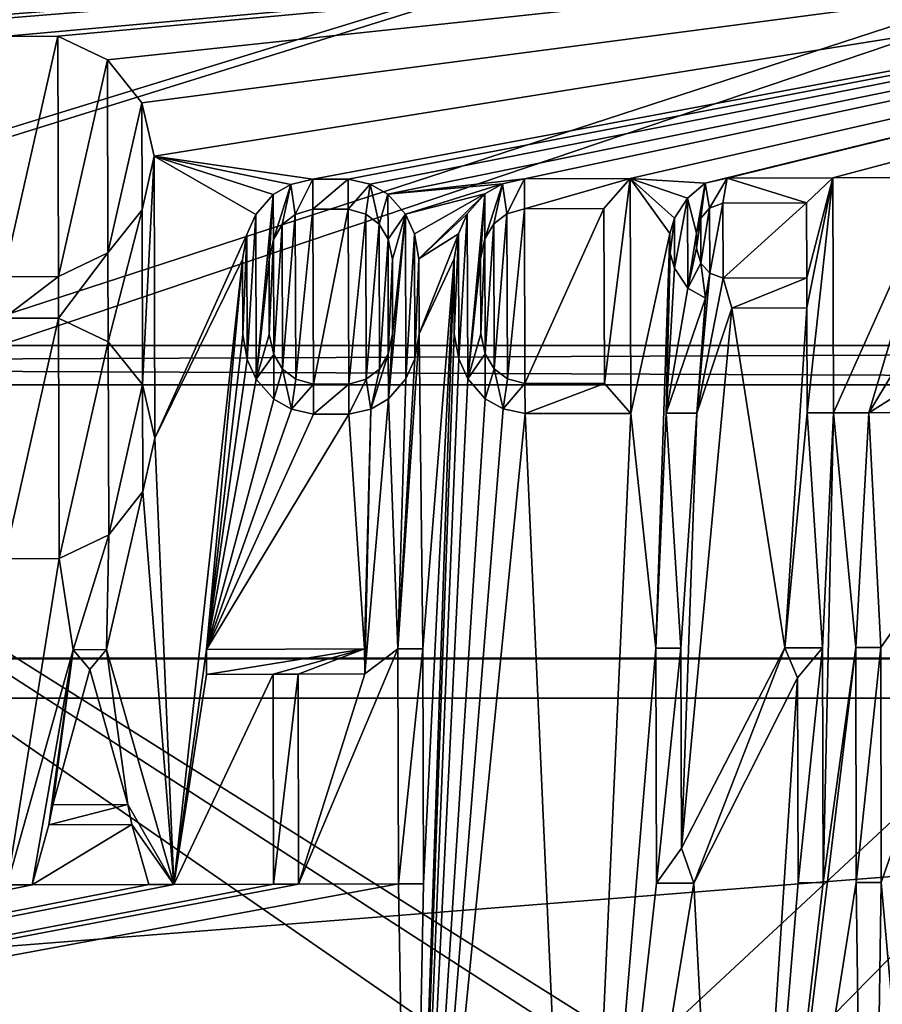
# Model space of a CAD drawing. Header units: millimetres. Extents: x -75 to 75, y -30 to 50.
# Tile 199 of 256: x 19 to 30, y 29 to 41. Entities that reach past the tile are written whole.
import ezdxf

# ---------------------------------------------------------------- set-up
doc = ezdxf.new("R2010")
doc.units = ezdxf.units.MM
doc.header["$LTSCALE"] = 81.481481
for name, color, linetype in [('113', 7, 'CONTINUOUS'), ('114', 7, 'CONTINUOUS'), ('115', 7, 'CONTINUOUS'), ('117', 7, 'CONTINUOUS'), ('119', 7, 'CONTINUOUS'), ('14', 7, 'CONTINUOUS'), ('16', 7, 'CONTINUOUS'), ('2', 7, 'CONTINUOUS'), ('6', 7, 'CONTINUOUS'), ('631', 7, 'CONTINUOUS'), ('646', 7, 'CONTINUOUS'), ('770', 7, 'CONTINUOUS'), ('771', 7, 'CONTINUOUS'), ('8', 7, 'CONTINUOUS'), ('822', 7, 'CONTINUOUS'), ('823', 7, 'CONTINUOUS')]:
    doc.layers.add(name, color=color, linetype=linetype)

msp = doc.modelspace()

# ---------------------------------------------------------------- linework, layer by layer
at = {"layer": '113', "color": 250, "linetype": 'Continuous', "true_color": 0x1c1c1c}
for points in [[(71.5, 37, -89.001), (-71.5, 37, 88.999), (71.5, 37, 89.001), (71.5, 37, -89.001)], [(-71.5, 37, -89.001), (-71.5, 37, 88.999), (71.5, 37, -89.001), (-71.5, 37, -89.001)], [(-71.5, 37, 88.999), (-71.074, 37, 92.234), (71.5, 37, 89.001), (-71.5, 37, 88.999)], [(-71.074, 37, -92.236), (-71.5, 37, -89.001), (71.074, 37, -92.236), (-71.074, 37, -92.236)], [(71.074, 37, -92.236), (-71.5, 37, -89.001), (71.5, 37, -89.001), (71.074, 37, -92.236)], [(71.5, 37, 89.001), (-71.074, 37, 92.234), (71.074, 37, 92.236), (71.5, 37, 89.001)], [(-71.074, 37, 92.234), (-69.825, 37, 95.249), (71.074, 37, 92.236), (-71.074, 37, 92.234)], [(-69.825, 37, -95.251), (-71.074, 37, -92.236), (69.825, 37, -95.251), (-69.825, 37, -95.251)], [(69.825, 37, -95.251), (-71.074, 37, -92.236), (71.074, 37, -92.236), (69.825, 37, -95.251)], [(71.074, 37, 92.236), (-69.825, 37, 95.249), (69.825, 37, 95.251), (71.074, 37, 92.236)], [(-67.839, 37, -97.839), (-69.825, 37, -95.251), (67.839, 37, -97.839), (-67.839, 37, -97.839)], [(67.839, 37, -97.839), (-69.825, 37, -95.251), (69.825, 37, -95.251), (67.839, 37, -97.839)], [(-69.825, 37, 95.249), (-67.838, 37, 97.838), (69.825, 37, 95.251), (-69.825, 37, 95.249)], [(65.251, 37, -99.825), (-67.839, 37, -97.839), (67.839, 37, -97.839), (65.251, 37, -99.825)], [(-65.251, 37, -99.825), (-67.839, 37, -97.839), (65.251, 37, -99.825), (-65.251, 37, -99.825)], [(-67.838, 37, 97.838), (-65.249, 37, 99.825), (67.839, 37, 97.839), (-67.838, 37, 97.838)], [(69.825, 37, 95.251), (-67.838, 37, 97.838), (67.839, 37, 97.839), (69.825, 37, 95.251)], [(62.236, 37, -101.074), (-65.251, 37, -99.825), (65.251, 37, -99.825), (62.236, 37, -101.074)], [(-62.236, 37, -101.074), (-65.251, 37, -99.825), (62.236, 37, -101.074), (-62.236, 37, -101.074)], [(-65.249, 37, 99.825), (-62.234, 37, 101.074), (65.251, 37, 99.825), (-65.249, 37, 99.825)], [(67.839, 37, 97.839), (-65.249, 37, 99.825), (65.251, 37, 99.825), (67.839, 37, 97.839)], [(-59.001, 37, -101.5), (-62.236, 37, -101.074), (59.001, 37, -101.5), (-59.001, 37, -101.5)], [(59.001, 37, -101.5), (-62.236, 37, -101.074), (62.236, 37, -101.074), (59.001, 37, -101.5)], [(65.251, 37, 99.825), (-62.234, 37, 101.074), (62.236, 37, 101.074), (65.251, 37, 99.825)], [(-62.234, 37, 101.074), (-58.999, 37, 101.5), (62.236, 37, 101.074), (-62.234, 37, 101.074)], [(62.236, 37, 101.074), (-58.999, 37, 101.5), (59.001, 37, 101.5), (62.236, 37, 101.074)]]:
    msp.add_3dface(points, dxfattribs=at)
at = {"layer": '114', "color": 251, "linetype": 'Continuous', "true_color": 0x464b4f}
for points in [[(-71.5, 33, 88.999), (-57, 33, 27), (71.5, 33, 89.001), (-71.5, 33, 88.999)], [(57, 33, -87), (-57, 33, -87), (-71.5, 33, -89.001), (57, 33, -87)], [(57, 33, -87), (-71.5, 33, -89.001), (71.5, 33, -89.001), (57, 33, -87)], [(-71.5, 33, -89.001), (-71.074, 33, -92.236), (71.5, 33, -89.001), (-71.5, 33, -89.001)], [(-71.074, 33, 92.234), (-71.5, 33, 88.999), (71.5, 33, 89.001), (-71.074, 33, 92.234)], [(-71.074, 33, -92.236), (-69.825, 33, -95.251), (71.074, 33, -92.236), (-71.074, 33, -92.236)], [(71.5, 33, -89.001), (-71.074, 33, -92.236), (71.074, 33, -92.236), (71.5, 33, -89.001)], [(-69.825, 33, 95.249), (-71.074, 33, 92.234), (71.074, 33, 92.236), (-69.825, 33, 95.249)], [(71.074, 33, 92.236), (-71.074, 33, 92.234), (71.5, 33, 89.001), (71.074, 33, 92.236)], [(69.825, 33, 95.251), (-69.825, 33, 95.249), (71.074, 33, 92.236), (69.825, 33, 95.251)], [(-67.838, 33, 97.838), (-69.825, 33, 95.249), (69.825, 33, 95.251), (-67.838, 33, 97.838)], [(-69.825, 33, -95.251), (-67.839, 33, -97.839), (69.825, 33, -95.251), (-69.825, 33, -95.251)], [(71.074, 33, -92.236), (-69.825, 33, -95.251), (69.825, 33, -95.251), (71.074, 33, -92.236)], [(-67.839, 33, -97.839), (-65.251, 33, -99.825), (67.839, 33, -97.839), (-67.839, 33, -97.839)], [(69.825, 33, -95.251), (-67.839, 33, -97.839), (67.839, 33, -97.839), (69.825, 33, -95.251)], [(67.839, 33, 97.839), (-67.838, 33, 97.838), (69.825, 33, 95.251), (67.839, 33, 97.839)], [(-65.249, 33, 99.825), (-67.838, 33, 97.838), (67.839, 33, 97.839), (-65.249, 33, 99.825)], [(67.839, 33, -97.839), (-65.251, 33, -99.825), (65.251, 33, -99.825), (67.839, 33, -97.839)], [(-65.251, 33, -99.825), (-62.236, 33, -101.074), (65.251, 33, -99.825), (-65.251, 33, -99.825)], [(65.251, 33, 99.825), (-65.249, 33, 99.825), (67.839, 33, 97.839), (65.251, 33, 99.825)], [(62.236, 33, 101.074), (-65.249, 33, 99.825), (65.251, 33, 99.825), (62.236, 33, 101.074)], [(-62.234, 33, 101.074), (-65.249, 33, 99.825), (62.236, 33, 101.074), (-62.234, 33, 101.074)], [(65.251, 33, -99.825), (-62.236, 33, -101.074), (62.236, 33, -101.074), (65.251, 33, -99.825)], [(-62.236, 33, -101.074), (-59.001, 33, -101.5), (62.236, 33, -101.074), (-62.236, 33, -101.074)], [(59.001, 33, 101.5), (-62.234, 33, 101.074), (62.236, 33, 101.074), (59.001, 33, 101.5)], [(-58.999, 33, 101.5), (-62.234, 33, 101.074), (59.001, 33, 101.5), (-58.999, 33, 101.5)], [(62.236, 33, -101.074), (-59.001, 33, -101.5), (59.001, 33, -101.5), (62.236, 33, -101.074)], [(-57, 33, 27), (57, 33, 27), (71.5, 33, 89.001), (-57, 33, 27)]]:
    msp.add_3dface(points, dxfattribs=at)
at = {"layer": '115', "color": 250, "linetype": 'Continuous', "true_color": 0x1c1c1c}
for points in [[(57, 33.01, 27), (-57, 33.01, 27), (-57, 33.01, -87), (57, 33.01, 27)], [(57, 33.01, -87), (57, 33.01, 27), (-57, 33.01, -87), (57, 33.01, -87)]]:
    msp.add_3dface(points, dxfattribs=at)
at = {"layer": '117', "color": 250, "linetype": 'Continuous', "true_color": 0x1c1c1c}
for points in [[(-59.001, 37, -101.5), (59.001, 37, -101.5), (-59.001, 36.5, -102), (-59.001, 37, -101.5)], [(-59.001, 36.5, -102), (59.001, 37, -101.5), (59.001, 36.5, -102), (-59.001, 36.5, -102)]]:
    msp.add_3dface(points, dxfattribs=at)
at = {"layer": '119', "color": 250, "linetype": 'Continuous', "true_color": 0x1c1c1c}
for points in [[(59.001, 37, 101.5), (-58.999, 37, 101.5), (59.001, 36.5, 102), (59.001, 37, 101.5)], [(59.001, 36.5, 102), (-58.999, 37, 101.5), (-58.999, 36.5, 102), (59.001, 36.5, 102)]]:
    msp.add_3dface(points, dxfattribs=at)
at = {"layer": '14', "color": 251, "linetype": 'Continuous', "true_color": 0x565d62}
for points in [[(-58.608, 7.032, 96.607), (-58.941, 32.5, 96.94), (58.941, 32.5, 96.94), (-58.608, 7.032, 96.607)], [(-58.554, 7.031, 96.607), (-58.608, 7.032, 96.607), (58.941, 32.5, 96.94), (-58.554, 7.031, 96.607)], [(-58.5, 7.031, 96.607), (-58.554, 7.031, 96.607), (58.941, 32.5, 96.94), (-58.5, 7.031, 96.607)], [(-2.359, 18.04, 96.751), (-58.5, 7.031, 96.607), (58.941, 32.5, 96.94), (-2.359, 18.04, 96.751)], [(2.359, 18.04, 96.751), (-2.359, 18.04, 96.751), (58.941, 32.5, 96.94), (2.359, 18.04, 96.751)], [(2.503, 7.031, 96.607), (2.359, 18.04, 96.751), (58.941, 32.5, 96.94), (2.503, 7.031, 96.607)], [(58.5, 7.031, 96.607), (2.503, 7.031, 96.607), (58.941, 32.5, 96.94), (58.5, 7.031, 96.607)]]:
    msp.add_3dface(points, dxfattribs=at)
at = {"layer": '16', "color": 251, "linetype": 'Continuous', "true_color": 0x565d62}
for points in [[(2.487, 28.04, -96.882), (58.941, 32.5, -96.94), (-58.941, 32.5, -96.94), (2.487, 28.04, -96.882)], [(58.608, 7.032, -96.607), (58.941, 32.5, -96.94), (2.487, 28.04, -96.882), (58.608, 7.032, -96.607)]]:
    msp.add_3dface(points, dxfattribs=at)
at = {"layer": '2', "color": 251, "linetype": 'Continuous', "true_color": 0x565d62}
for points in [[(59.001, 37, 102.5), (-65.943, 37, 103.416), (65.943, 37, 103.416), (59.001, 37, 102.5)], [(59.001, 37, 102.5), (-58.999, 37, 102.5), (-65.943, 37, 103.416), (59.001, 37, 102.5)], [(-65.943, 37, -103.416), (-59.001, 37, -102.5), (65.943, 37, -103.416), (-65.943, 37, -103.416)], [(-65.943, 37, 103.416), (-62.562, 37, 104.599), (65.943, 37, 103.416), (-65.943, 37, 103.416)], [(-62.562, 37, -104.599), (-65.943, 37, -103.416), (62.562, 37, -104.599), (-62.562, 37, -104.599)], [(62.562, 37, -104.599), (-65.943, 37, -103.416), (65.943, 37, -103.416), (62.562, 37, -104.599)], [(-62.562, 37, 104.599), (-59.001, 37, 105), (62.562, 37, 104.599), (-62.562, 37, 104.599)], [(65.943, 37, 103.416), (-62.562, 37, 104.599), (62.562, 37, 104.599), (65.943, 37, 103.416)], [(-59.001, 37, -105), (-62.562, 37, -104.599), (59.001, 37, -105), (-59.001, 37, -105)], [(59.001, 37, -105), (-62.562, 37, -104.599), (62.562, 37, -104.599), (59.001, 37, -105)], [(-59.001, 37, -102.5), (59.001, 37, -102.5), (65.943, 37, -103.416), (-59.001, 37, -102.5)], [(62.562, 37, 104.599), (-59.001, 37, 105), (-16.148, 37, 105), (62.562, 37, 104.599)], [(-0.5, 37, 105), (62.562, 37, 104.599), (-16.148, 37, 105), (-0.5, 37, 105)], [(59.001, 37, 105), (62.562, 37, 104.599), (-0.5, 37, 105), (59.001, 37, 105)]]:
    msp.add_3dface(points, dxfattribs=at)
at = {"layer": '6', "color": 251, "linetype": 'Continuous', "true_color": 0x565d62}
for points in [[(-0.5, 0, 104.516), (58.517, 0, 104.516), (-0.5, 37, 105), (-0.5, 0, 104.516)], [(58.517, 0, 104.516), (59.001, 37, 105), (-0.5, 37, 105), (58.517, 0, 104.516)]]:
    msp.add_3dface(points, dxfattribs=at)
at = {"layer": '631', "color": 7, "linetype": 'Continuous', "true_color": 0xe0f2ff}
for points in [[(49.871, 49.333, 160.5), (-26.92, 25.697, 160.5), (-50.128, 49.072, 160.5), (49.871, 49.333, 160.5)], [(-25.068, 25.996, 160.5), (-26.92, 25.697, 160.5), (49.871, 49.333, 160.5), (-25.068, 25.996, 160.5)], [(24.932, 26.126, 160.5), (-25.068, 25.996, 160.5), (49.871, 49.333, 160.5), (24.932, 26.126, 160.5)], [(26.785, 25.838, 160.5), (24.932, 26.126, 160.5), (49.871, 49.333, 160.5), (26.785, 25.838, 160.5)], [(28.459, 24.99, 160.5), (26.785, 25.838, 160.5), (49.871, 49.333, 160.5), (28.459, 24.99, 160.5)], [(29.789, 23.667, 160.5), (28.459, 24.99, 160.5), (49.871, 49.333, 160.5), (29.789, 23.667, 160.5)], [(30.645, 21.998, 160.5), (29.789, 23.667, 160.5), (49.871, 49.333, 160.5), (30.645, 21.998, 160.5)]]:
    msp.add_3dface(points, dxfattribs=at)
at = {"layer": '646', "color": 7, "linetype": 'Continuous', "true_color": 0xe0f2ff}
for points in [[(44.651, 43.445, 163), (2.532, 43.336, 163), (28.776, 26.802, 163), (44.651, 43.445, 163)], [(41.706, 17.07, 163), (44.651, 43.445, 163), (28.776, 26.802, 163), (41.706, 17.07, 163)], [(28.776, 26.802, 163), (2.532, 43.336, 163), (26.919, 27.566, 163), (28.776, 26.802, 163)], [(26.919, 27.566, 163), (2.532, 43.336, 163), (24.928, 27.823, 163), (26.919, 27.566, 163)], [(24.928, 27.823, 163), (2.532, 43.336, 163), (2.571, 27.765, 163), (24.928, 27.823, 163)]]:
    msp.add_3dface(points, dxfattribs=at)
at = {"layer": '770', "linetype": 'Continuous'}
for points in [[(48.897, 47.213, 225), (-49.143, 46.957, 225), (2.697, 32.148, 225), (48.897, 47.213, 225)], [(3.531, 31.873, 225), (48.897, 47.213, 225), (2.697, 32.148, 225), (3.531, 31.873, 225)], [(48.897, 47.213, 225), (3.531, 31.873, 225), (27.948, 20.067, 225), (48.897, 47.213, 225)], [(29.608, 18.799, 225), (48.897, 47.213, 225), (27.948, 20.067, 225), (29.608, 18.799, 225)], [(30.884, 17.146, 225), (48.897, 47.213, 225), (29.608, 18.799, 225), (30.884, 17.146, 225)], [(3.531, 31.873, 225), (4.196, 31.299, 225), (23.945, 21.128, 225), (3.531, 31.873, 225)], [(27.948, 20.067, 225), (3.531, 31.873, 225), (26.016, 20.861, 225), (27.948, 20.067, 225)], [(26.016, 20.861, 225), (3.531, 31.873, 225), (23.945, 21.128, 225), (26.016, 20.861, 225)], [(4.196, 31.299, 225), (4.59, 30.515, 225), (23.945, 21.128, 225), (4.196, 31.299, 225)], [(4.59, 30.515, 225), (4.655, 29.639, 225), (23.945, 21.128, 225), (4.59, 30.515, 225)], [(4.655, 29.639, 225), (4.38, 28.806, 225), (23.945, 21.128, 225), (4.655, 29.639, 225)], [(4.38, 28.806, 225), (3.806, 28.141, 225), (23.945, 21.128, 225), (4.38, 28.806, 225)]]:
    msp.add_3dface(points, dxfattribs=at)
at = {"layer": '771', "linetype": 'Continuous'}
for points in [[(6.261, 43.219, 222), (45.025, 43.321, 222), (15.149, 40.94, 222), (6.261, 43.219, 222)], [(15.149, 40.94, 222), (45.025, 43.321, 222), (15.85, 40.942, 222), (15.149, 40.94, 222)], [(45.025, 43.321, 222), (18.749, 40.95, 222), (15.85, 40.942, 222), (45.025, 43.321, 222)], [(18.749, 40.95, 222), (45.025, 43.321, 222), (19.45, 40.952, 222), (18.749, 40.95, 222)], [(19.45, 40.952, 222), (45.025, 43.321, 222), (20.082, 40.649, 222), (19.45, 40.952, 222)], [(20.082, 40.649, 222), (45.025, 43.321, 222), (20.521, 40.102, 222), (20.082, 40.649, 222)], [(20.521, 40.102, 222), (45.025, 43.321, 222), (20.678, 39.419, 222), (20.521, 40.102, 222)], [(45.025, 43.321, 222), (22.704, 39.125, 222), (20.678, 39.419, 222), (45.025, 43.321, 222)], [(45.025, 43.321, 222), (23.154, 39.126, 222), (22.704, 39.125, 222), (45.025, 43.321, 222)], [(23.154, 39.126, 222), (45.025, 43.321, 222), (23.436, 39.063, 222), (23.154, 39.126, 222)], [(23.436, 39.063, 222), (45.025, 43.321, 222), (23.661, 38.936, 222), (23.436, 39.063, 222)], [(45.025, 43.321, 222), (25.404, 39.132, 222), (23.661, 38.936, 222), (45.025, 43.321, 222)], [(25.404, 39.132, 222), (45.025, 43.321, 222), (26.754, 39.135, 222), (25.404, 39.132, 222)], [(45.025, 43.321, 222), (27.711, 39.074, 222), (26.754, 39.135, 222), (45.025, 43.321, 222)], [(27.711, 39.074, 222), (45.025, 43.321, 222), (27.992, 39.138, 222), (27.711, 39.074, 222)], [(27.992, 39.138, 222), (45.025, 43.321, 222), (29.342, 39.142, 222), (27.992, 39.138, 222)], [(29.342, 39.142, 222), (45.025, 43.321, 222), (30.692, 39.146, 222), (29.342, 39.142, 222)], [(20.524, 38.736, 222), (20.678, 39.419, 222), (20.53, 36.502, 222), (20.524, 38.736, 222)], [(20.53, 36.502, 222), (20.678, 39.419, 222), (20.688, 35.819, 222), (20.53, 36.502, 222)], [(22.704, 39.125, 222), (22.423, 39.06, 222), (20.678, 39.419, 222), (22.704, 39.125, 222)], [(22.423, 39.06, 222), (22.199, 38.932, 222), (20.678, 39.419, 222), (22.423, 39.06, 222)], [(20.678, 39.419, 222), (21.974, 38.676, 222), (20.688, 35.819, 222), (20.678, 39.419, 222)], [(22.199, 38.932, 222), (21.974, 38.676, 222), (20.678, 39.419, 222), (22.199, 38.932, 222)], [(25.404, 39.132, 222), (25.123, 39.067, 222), (23.661, 38.936, 222), (25.404, 39.132, 222)], [(27.711, 39.074, 222), (27.486, 38.882, 222), (26.754, 39.135, 222), (27.711, 39.074, 222)], [(27.486, 38.882, 222), (27.318, 38.626, 222), (26.754, 39.135, 222), (27.486, 38.882, 222)], [(26.754, 39.135, 222), (27.262, 38.434, 222), (26.762, 36.135, 222), (26.754, 39.135, 222)], [(27.318, 38.626, 222), (27.262, 38.434, 222), (26.754, 39.135, 222), (27.318, 38.626, 222)], [(29.35, 36.142, 222), (29.342, 39.142, 222), (30.692, 39.146, 222), (29.35, 36.142, 222)], [(29.8, 36.143, 222), (29.35, 36.142, 222), (30.692, 39.146, 222), (29.8, 36.143, 222)], [(23.661, 38.936, 222), (25.123, 39.067, 222), (23.887, 38.681, 222), (23.661, 38.936, 222)], [(25.123, 39.067, 222), (24.899, 38.939, 222), (23.887, 38.681, 222), (25.123, 39.067, 222)], [(24, 38.426, 222), (23.887, 38.681, 222), (24.899, 38.939, 222), (24, 38.426, 222)], [(24, 38.426, 222), (24.899, 38.939, 222), (24.057, 38.107, 222), (24, 38.426, 222)], [(24.899, 38.939, 222), (24.674, 38.683, 222), (24.057, 38.107, 222), (24.899, 38.939, 222)], [(20.089, 38.186, 222), (20.524, 38.736, 222), (20.092, 37.049, 222), (20.089, 38.186, 222)], [(20.092, 37.049, 222), (20.524, 38.736, 222), (20.53, 36.502, 222), (20.092, 37.049, 222)], [(22.48, 38.677, 222), (22.705, 38.742, 222), (22.486, 36.571, 222), (22.48, 38.677, 222)], [(22.486, 36.571, 222), (22.705, 38.742, 222), (22.711, 36.508, 222), (22.486, 36.571, 222)], [(22.705, 38.742, 222), (23.155, 38.743, 222), (22.711, 36.508, 222), (22.705, 38.742, 222)], [(22.711, 36.508, 222), (23.155, 38.743, 222), (23.161, 36.509, 222), (22.711, 36.508, 222)], [(23.161, 36.509, 222), (23.155, 38.743, 222), (23.38, 38.68, 222), (23.161, 36.509, 222)], [(25.18, 38.684, 222), (25.405, 38.749, 222), (25.186, 36.578, 222), (25.18, 38.684, 222)], [(25.186, 36.578, 222), (25.405, 38.749, 222), (25.411, 36.515, 222), (25.186, 36.578, 222)], [(25.405, 38.749, 222), (26.418, 38.751, 222), (25.411, 36.515, 222), (25.405, 38.749, 222)], [(25.411, 36.515, 222), (26.418, 38.751, 222), (26.424, 36.517, 222), (25.411, 36.515, 222)], [(27.656, 38.627, 222), (27.768, 38.755, 222), (27.657, 38.053, 222), (27.656, 38.627, 222)], [(27.657, 38.053, 222), (27.768, 38.755, 222), (27.77, 37.925, 222), (27.657, 38.053, 222)], [(27.768, 38.755, 222), (27.936, 38.819, 222), (27.77, 37.925, 222), (27.768, 38.755, 222)], [(27.936, 38.819, 222), (27.939, 37.862, 222), (27.77, 37.925, 222), (27.936, 38.819, 222)], [(29.005, 38.822, 222), (27.939, 37.862, 222), (27.936, 38.819, 222), (29.005, 38.822, 222)], [(29.008, 37.865, 222), (27.939, 37.862, 222), (29.005, 38.822, 222), (29.008, 37.865, 222)], [(21.974, 38.676, 222), (21.862, 38.42, 222), (20.688, 35.819, 222), (21.974, 38.676, 222)], [(22.312, 38.549, 222), (22.48, 38.677, 222), (22.317, 36.698, 222), (22.312, 38.549, 222)], [(22.317, 36.698, 222), (22.48, 38.677, 222), (22.486, 36.571, 222), (22.317, 36.698, 222)], [(23.386, 36.573, 222), (23.161, 36.509, 222), (23.38, 38.68, 222), (23.386, 36.573, 222)], [(23.55, 38.552, 222), (23.386, 36.573, 222), (23.38, 38.68, 222), (23.55, 38.552, 222)], [(24.674, 38.683, 222), (24.562, 38.427, 222), (24.057, 38.107, 222), (24.674, 38.683, 222)], [(25.012, 38.556, 222), (25.18, 38.684, 222), (25.017, 36.705, 222), (25.012, 38.556, 222)], [(25.017, 36.705, 222), (25.18, 38.684, 222), (25.186, 36.578, 222), (25.017, 36.705, 222)], [(27.6, 38.435, 222), (27.656, 38.627, 222), (27.6, 38.244, 222), (27.6, 38.435, 222)], [(27.6, 38.244, 222), (27.656, 38.627, 222), (27.657, 38.053, 222), (27.6, 38.244, 222)], [(22.2, 38.357, 222), (22.312, 38.549, 222), (22.204, 36.889, 222), (22.2, 38.357, 222)], [(22.204, 36.889, 222), (22.312, 38.549, 222), (22.317, 36.698, 222), (22.204, 36.889, 222)], [(23.554, 36.701, 222), (23.386, 36.573, 222), (23.55, 38.552, 222), (23.554, 36.701, 222)], [(23.663, 38.361, 222), (23.554, 36.701, 222), (23.55, 38.552, 222), (23.663, 38.361, 222)], [(24.9, 38.364, 222), (25.012, 38.556, 222), (24.904, 36.896, 222), (24.9, 38.364, 222)], [(24.904, 36.896, 222), (25.012, 38.556, 222), (25.017, 36.705, 222), (24.904, 36.896, 222)], [(21.862, 38.42, 222), (21.807, 38.101, 222), (20.688, 35.819, 222), (21.862, 38.42, 222)], [(22.144, 38.102, 222), (22.2, 38.357, 222), (22.147, 37.144, 222), (22.144, 38.102, 222)], [(22.147, 37.144, 222), (22.2, 38.357, 222), (22.204, 36.889, 222), (22.147, 37.144, 222)], [(23.666, 36.893, 222), (23.554, 36.701, 222), (23.663, 38.361, 222), (23.666, 36.893, 222)], [(23.719, 38.106, 222), (23.666, 36.893, 222), (23.663, 38.361, 222), (23.719, 38.106, 222)], [(24.057, 38.107, 222), (24.562, 38.427, 222), (24.059, 37.149, 222), (24.057, 38.107, 222)], [(24.562, 38.427, 222), (24.507, 38.108, 222), (24.059, 37.149, 222), (24.562, 38.427, 222)], [(24.844, 38.109, 222), (24.9, 38.364, 222), (24.847, 37.152, 222), (24.844, 38.109, 222)], [(24.847, 37.152, 222), (24.9, 38.364, 222), (24.904, 36.896, 222), (24.847, 37.152, 222)], [(27.262, 38.434, 222), (27.082, 33.136, 222), (26.762, 36.135, 222), (27.262, 38.434, 222)], [(27.212, 36.136, 222), (27.082, 33.136, 222), (27.262, 38.434, 222), (27.212, 36.136, 222)], [(27.263, 38.179, 222), (27.212, 36.136, 222), (27.262, 38.434, 222), (27.263, 38.179, 222)], [(19.458, 37.881, 222), (20.089, 38.186, 222), (19.459, 37.352, 222), (19.458, 37.881, 222)], [(19.459, 37.352, 222), (20.089, 38.186, 222), (20.092, 37.049, 222), (19.459, 37.352, 222)], [(21.807, 38.101, 222), (20.928, 30.12, 222), (20.688, 35.819, 222), (21.807, 38.101, 222)], [(21.345, 33.121, 222), (20.928, 30.12, 222), (21.807, 38.101, 222), (21.345, 33.121, 222)], [(21.809, 37.144, 222), (21.345, 33.121, 222), (21.807, 38.101, 222), (21.809, 37.144, 222)], [(23.722, 37.149, 222), (23.666, 36.893, 222), (23.719, 38.106, 222), (23.722, 37.149, 222)], [(24.509, 37.151, 222), (23.944, 21.39, 222), (24.507, 38.108, 222), (24.509, 37.151, 222)], [(23.944, 21.39, 222), (24.115, 30.128, 222), (24.507, 38.108, 222), (23.944, 21.39, 222)], [(24.507, 38.108, 222), (24.107, 33.128, 222), (24.059, 37.149, 222), (24.507, 38.108, 222)], [(24.115, 30.128, 222), (24.107, 33.128, 222), (24.507, 38.108, 222), (24.115, 30.128, 222)], [(27.32, 37.988, 222), (27.212, 36.136, 222), (27.263, 38.179, 222), (27.32, 37.988, 222)], [(27.489, 37.733, 222), (27.212, 36.136, 222), (27.32, 37.988, 222), (27.489, 37.733, 222)], [(18.757, 37.879, 222), (19.458, 37.881, 222), (18.758, 37.35, 222), (18.757, 37.879, 222)], [(18.758, 37.35, 222), (19.458, 37.881, 222), (19.459, 37.352, 222), (18.758, 37.35, 222)], [(27.714, 37.606, 222), (27.212, 36.136, 222), (27.489, 37.733, 222), (27.714, 37.606, 222)], [(28.052, 37.479, 222), (27.408, 30.584, 222), (27.606, 36.137, 222), (28.052, 37.479, 222)], [(28.729, 33.14, 222), (27.408, 30.584, 222), (28.052, 37.479, 222), (28.729, 33.14, 222)], [(29.009, 37.482, 222), (28.729, 33.14, 222), (28.052, 37.479, 222), (29.009, 37.482, 222)], [(28.729, 33.14, 222), (29.009, 37.482, 222), (29.012, 36.141, 222), (28.729, 33.14, 222)], [(21.867, 36.825, 222), (21.345, 33.121, 222), (21.809, 37.144, 222), (21.867, 36.825, 222)], [(24.059, 37.149, 222), (23.789, 33.127, 222), (24.004, 36.83, 222), (24.059, 37.149, 222)], [(24.107, 33.128, 222), (23.789, 33.127, 222), (24.059, 37.149, 222), (24.107, 33.128, 222)], [(24.567, 36.832, 222), (23.944, 21.39, 222), (24.509, 37.151, 222), (24.567, 36.832, 222)], [(21.98, 36.57, 222), (21.345, 33.121, 222), (21.867, 36.825, 222), (21.98, 36.57, 222)], [(24.004, 36.83, 222), (23.789, 33.127, 222), (23.892, 36.575, 222), (24.004, 36.83, 222)], [(24.68, 36.577, 222), (23.944, 21.39, 222), (24.567, 36.832, 222), (24.68, 36.577, 222)], [(22.205, 36.315, 222), (21.345, 33.121, 222), (21.98, 36.57, 222), (22.205, 36.315, 222)], [(23.892, 36.575, 222), (23.789, 33.127, 222), (23.668, 36.319, 222), (23.892, 36.575, 222)], [(24.905, 36.322, 222), (23.944, 21.39, 222), (24.68, 36.577, 222), (24.905, 36.322, 222)], [(22.431, 36.188, 222), (21.345, 33.121, 222), (22.205, 36.315, 222), (22.431, 36.188, 222)], [(23.789, 33.127, 222), (23.365, 32.807, 222), (23.668, 36.319, 222), (23.789, 33.127, 222)], [(23.668, 36.319, 222), (23.365, 32.807, 222), (23.443, 36.19, 222), (23.668, 36.319, 222)], [(25.131, 36.195, 222), (23.944, 21.39, 222), (24.905, 36.322, 222), (25.131, 36.195, 222)], [(22.712, 36.125, 222), (21.345, 33.121, 222), (22.431, 36.188, 222), (22.712, 36.125, 222)], [(23.364, 33.126, 222), (21.345, 33.121, 222), (23.162, 36.126, 222), (23.364, 33.126, 222)], [(23.162, 36.126, 222), (21.345, 33.121, 222), (22.712, 36.125, 222), (23.162, 36.126, 222)], [(23.443, 36.19, 222), (23.364, 33.126, 222), (23.162, 36.126, 222), (23.443, 36.19, 222)], [(23.365, 32.807, 222), (23.364, 33.126, 222), (23.443, 36.19, 222), (23.365, 32.807, 222)], [(25.412, 36.132, 222), (23.944, 21.39, 222), (25.131, 36.195, 222), (25.412, 36.132, 222)], [(26.084, 21.114, 222), (23.944, 21.39, 222), (25.412, 36.132, 222), (26.084, 21.114, 222)], [(26.762, 36.135, 222), (26.084, 21.114, 222), (25.412, 36.132, 222), (26.762, 36.135, 222)], [(27.082, 33.136, 222), (26.084, 21.114, 222), (26.762, 36.135, 222), (27.082, 33.136, 222)], [(27.401, 33.137, 222), (27.082, 33.136, 222), (27.212, 36.136, 222), (27.401, 33.137, 222)], [(27.606, 36.137, 222), (27.401, 33.137, 222), (27.212, 36.136, 222), (27.606, 36.137, 222)], [(27.408, 30.584, 222), (27.401, 33.137, 222), (27.606, 36.137, 222), (27.408, 30.584, 222)], [(29.207, 33.142, 222), (28.729, 33.14, 222), (29.012, 36.141, 222), (29.207, 33.142, 222)], [(29.35, 36.142, 222), (29.207, 33.142, 222), (29.012, 36.141, 222), (29.35, 36.142, 222)], [(29.215, 30.142, 222), (29.207, 33.142, 222), (29.35, 36.142, 222), (29.215, 30.142, 222)], [(29.632, 33.143, 222), (29.215, 30.142, 222), (29.35, 36.142, 222), (29.632, 33.143, 222)], [(29.632, 33.143, 222), (29.35, 36.142, 222), (29.8, 36.143, 222), (29.632, 33.143, 222)], [(29.951, 33.144, 222), (29.632, 33.143, 222), (29.8, 36.143, 222), (29.951, 33.144, 222)], [(29.951, 33.144, 222), (29.8, 36.143, 222), (32.05, 36.149, 222), (29.951, 33.144, 222)], [(29.959, 30.144, 222), (29.951, 33.144, 222), (32.05, 36.149, 222), (29.959, 30.144, 222)], [(31.111, 17.278, 222), (29.959, 30.144, 222), (32.05, 36.149, 222), (31.111, 17.278, 222)], [(20.688, 35.819, 222), (20.928, 30.12, 222), (20.534, 35.136, 222), (20.688, 35.819, 222)], [(20.534, 35.136, 222), (20.07, 33.118, 222), (20.098, 34.586, 222), (20.534, 35.136, 222)], [(20.928, 30.12, 222), (20.07, 33.118, 222), (20.534, 35.136, 222), (20.928, 30.12, 222)], [(20.098, 34.586, 222), (19.645, 33.117, 222), (19.467, 34.281, 222), (20.098, 34.586, 222)], [(20.07, 33.118, 222), (19.645, 33.117, 222), (20.098, 34.586, 222), (20.07, 33.118, 222)], [(19.467, 34.281, 222), (18.803, 30.114, 222), (18.766, 34.279, 222), (19.467, 34.281, 222)], [(19.645, 33.117, 222), (18.803, 30.114, 222), (19.467, 34.281, 222), (19.645, 33.117, 222)], [(21.345, 33.121, 222), (21.346, 32.802, 222), (20.928, 30.12, 222), (21.345, 33.121, 222)], [(23.365, 32.807, 222), (23.789, 33.127, 222), (22.522, 30.124, 222), (23.365, 32.807, 222)], [(23.789, 33.127, 222), (23.797, 30.128, 222), (22.522, 30.124, 222), (23.789, 33.127, 222)], [(27.09, 30.136, 222), (26.084, 21.114, 222), (27.082, 33.136, 222), (27.09, 30.136, 222)], [(29.632, 33.143, 222), (28.078, 20.294, 222), (29.215, 30.142, 222), (29.632, 33.143, 222)], [(29.64, 30.143, 222), (28.078, 20.294, 222), (29.632, 33.143, 222), (29.64, 30.143, 222)], [(19.384, 31.137, 222), (19.858, 32.862, 222), (20.341, 31.14, 222), (19.384, 31.137, 222)], [(21.346, 32.802, 222), (22.196, 32.804, 222), (20.928, 30.12, 222), (21.346, 32.802, 222)], [(22.196, 32.804, 222), (22.203, 30.123, 222), (20.928, 30.12, 222), (22.196, 32.804, 222)], [(22.515, 32.805, 222), (23.365, 32.807, 222), (22.522, 30.124, 222), (22.515, 32.805, 222)], [(28.89, 32.758, 222), (28.078, 20.294, 222), (27.568, 30.137, 222), (28.89, 32.758, 222)], [(28.896, 30.141, 222), (28.078, 20.294, 222), (28.89, 32.758, 222), (28.896, 30.141, 222)], [(19.332, 30.882, 222), (20.395, 30.885, 222), (19.122, 30.115, 222), (19.332, 30.882, 222)], [(20.395, 30.885, 222), (20.609, 30.119, 222), (19.122, 30.115, 222), (20.395, 30.885, 222)], [(23.797, 30.128, 222), (-24.056, 21.265, 222), (22.522, 30.124, 222), (23.797, 30.128, 222)], [(23.944, 21.39, 222), (-24.056, 21.265, 222), (23.797, 30.128, 222), (23.944, 21.39, 222)], [(22.522, 30.124, 222), (-24.056, 21.265, 222), (22.203, 30.123, 222), (22.522, 30.124, 222)], [(22.203, 30.123, 222), (-24.056, 21.265, 222), (20.928, 30.12, 222), (22.203, 30.123, 222)], [(20.928, 30.12, 222), (-24.056, 21.265, 222), (20.609, 30.119, 222), (20.928, 30.12, 222)], [(20.609, 30.119, 222), (-24.056, 21.265, 222), (19.122, 30.115, 222), (20.609, 30.119, 222)], [(19.122, 30.115, 222), (-24.056, 21.265, 222), (18.803, 30.114, 222), (19.122, 30.115, 222)], [(23.944, 21.39, 222), (23.797, 30.128, 222), (24.115, 30.128, 222), (23.944, 21.39, 222)], [(28.078, 20.294, 222), (26.084, 21.114, 222), (27.568, 30.137, 222), (28.078, 20.294, 222)], [(27.568, 30.137, 222), (26.084, 21.114, 222), (27.09, 30.136, 222), (27.568, 30.137, 222)], [(29.793, 18.986, 222), (28.078, 20.294, 222), (29.64, 30.143, 222), (29.793, 18.986, 222)], [(28.078, 20.294, 222), (28.896, 30.141, 222), (29.215, 30.142, 222), (28.078, 20.294, 222)], [(29.793, 18.986, 222), (29.64, 30.143, 222), (29.959, 30.144, 222), (29.793, 18.986, 222)], [(31.111, 17.278, 222), (29.793, 18.986, 222), (29.959, 30.144, 222), (31.111, 17.278, 222)]]:
    msp.add_3dface(points, dxfattribs=at)
at = {"layer": '8', "color": 251, "linetype": 'Continuous', "true_color": 0x565d62}
for points in [[(-58.517, 0, -104.516), (-59.001, 37, -105), (59.001, 37, -105), (-58.517, 0, -104.516)], [(58.517, 0, -104.516), (-58.517, 0, -104.516), (59.001, 37, -105), (58.517, 0, -104.516)]]:
    msp.add_3dface(points, dxfattribs=at)
at = {"layer": '822', "linetype": 'Continuous'}
for points in [[(22.423, 39.06, 221.7), (22.704, 39.125, 221.7), (22.48, 38.677, 221.7), (22.423, 39.06, 221.7)], [(22.48, 38.677, 221.7), (22.704, 39.125, 221.7), (22.705, 38.742, 221.7), (22.48, 38.677, 221.7)], [(22.704, 39.125, 221.7), (23.154, 39.126, 221.7), (22.705, 38.742, 221.7), (22.704, 39.125, 221.7)], [(23.154, 39.126, 221.7), (23.155, 38.743, 221.7), (22.705, 38.742, 221.7), (23.154, 39.126, 221.7)], [(23.154, 39.126, 221.7), (23.436, 39.063, 221.7), (23.155, 38.743, 221.7), (23.154, 39.126, 221.7)], [(25.123, 39.067, 221.7), (25.404, 39.132, 221.7), (25.18, 38.684, 221.7), (25.123, 39.067, 221.7)], [(25.18, 38.684, 221.7), (25.404, 39.132, 221.7), (25.405, 38.749, 221.7), (25.18, 38.684, 221.7)], [(25.404, 39.132, 221.7), (26.754, 39.135, 221.7), (25.405, 38.749, 221.7), (25.404, 39.132, 221.7)], [(26.754, 39.135, 221.7), (26.418, 38.751, 221.7), (25.405, 38.749, 221.7), (26.754, 39.135, 221.7)], [(26.418, 38.751, 221.7), (26.754, 39.135, 221.7), (26.424, 36.517, 221.7), (26.418, 38.751, 221.7)], [(26.754, 39.135, 221.7), (26.762, 36.135, 221.7), (26.424, 36.517, 221.7), (26.754, 39.135, 221.7)], [(27.711, 39.074, 221.7), (27.992, 39.138, 221.7), (27.768, 38.755, 221.7), (27.711, 39.074, 221.7)], [(27.768, 38.755, 221.7), (27.992, 39.138, 221.7), (27.936, 38.819, 221.7), (27.768, 38.755, 221.7)], [(27.936, 38.819, 221.7), (27.992, 39.138, 221.7), (29.005, 38.822, 221.7), (27.936, 38.819, 221.7)], [(27.992, 39.138, 221.7), (29.342, 39.142, 221.7), (29.005, 38.822, 221.7), (27.992, 39.138, 221.7)], [(29.005, 38.822, 221.7), (29.342, 39.142, 221.7), (29.008, 37.865, 221.7), (29.005, 38.822, 221.7)], [(29.342, 39.142, 221.7), (29.009, 37.482, 221.7), (29.008, 37.865, 221.7), (29.342, 39.142, 221.7)], [(29.012, 36.141, 221.7), (29.009, 37.482, 221.7), (29.342, 39.142, 221.7), (29.012, 36.141, 221.7)], [(29.35, 36.142, 221.7), (29.012, 36.141, 221.7), (29.342, 39.142, 221.7), (29.35, 36.142, 221.7)], [(30.692, 39.146, 221.7), (30.416, 37.166, 221.7), (29.8, 36.143, 221.7), (30.692, 39.146, 221.7)], [(22.199, 38.932, 221.7), (22.423, 39.06, 221.7), (22.2, 38.357, 221.7), (22.199, 38.932, 221.7)], [(22.2, 38.357, 221.7), (22.423, 39.06, 221.7), (22.312, 38.549, 221.7), (22.2, 38.357, 221.7)], [(22.312, 38.549, 221.7), (22.423, 39.06, 221.7), (22.48, 38.677, 221.7), (22.312, 38.549, 221.7)], [(23.155, 38.743, 221.7), (23.436, 39.063, 221.7), (23.38, 38.68, 221.7), (23.155, 38.743, 221.7)], [(23.38, 38.68, 221.7), (23.436, 39.063, 221.7), (23.55, 38.552, 221.7), (23.38, 38.68, 221.7)], [(23.436, 39.063, 221.7), (23.661, 38.936, 221.7), (23.55, 38.552, 221.7), (23.436, 39.063, 221.7)], [(24.899, 38.939, 221.7), (25.123, 39.067, 221.7), (24.9, 38.364, 221.7), (24.899, 38.939, 221.7)], [(24.9, 38.364, 221.7), (25.123, 39.067, 221.7), (25.012, 38.556, 221.7), (24.9, 38.364, 221.7)], [(25.012, 38.556, 221.7), (25.123, 39.067, 221.7), (25.18, 38.684, 221.7), (25.012, 38.556, 221.7)], [(27.486, 38.882, 221.7), (27.711, 39.074, 221.7), (27.6, 38.435, 221.7), (27.486, 38.882, 221.7)], [(27.6, 38.435, 221.7), (27.711, 39.074, 221.7), (27.656, 38.627, 221.7), (27.6, 38.435, 221.7)], [(27.656, 38.627, 221.7), (27.711, 39.074, 221.7), (27.768, 38.755, 221.7), (27.656, 38.627, 221.7)], [(21.974, 38.676, 221.7), (22.199, 38.932, 221.7), (21.98, 36.57, 221.7), (21.974, 38.676, 221.7)], [(21.98, 36.57, 221.7), (22.199, 38.932, 221.7), (22.144, 38.102, 221.7), (21.98, 36.57, 221.7)], [(22.144, 38.102, 221.7), (22.199, 38.932, 221.7), (22.2, 38.357, 221.7), (22.144, 38.102, 221.7)], [(23.55, 38.552, 221.7), (23.661, 38.936, 221.7), (23.663, 38.361, 221.7), (23.55, 38.552, 221.7)], [(23.661, 38.936, 221.7), (23.887, 38.681, 221.7), (23.663, 38.361, 221.7), (23.661, 38.936, 221.7)], [(24.674, 38.683, 221.7), (24.899, 38.939, 221.7), (24.68, 36.577, 221.7), (24.674, 38.683, 221.7)], [(24.68, 36.577, 221.7), (24.899, 38.939, 221.7), (24.844, 38.109, 221.7), (24.68, 36.577, 221.7)], [(24.844, 38.109, 221.7), (24.899, 38.939, 221.7), (24.9, 38.364, 221.7), (24.844, 38.109, 221.7)], [(27.318, 38.626, 221.7), (27.486, 38.882, 221.7), (27.32, 37.988, 221.7), (27.318, 38.626, 221.7)], [(27.32, 37.988, 221.7), (27.486, 38.882, 221.7), (27.489, 37.733, 221.7), (27.32, 37.988, 221.7)], [(27.489, 37.733, 221.7), (27.486, 38.882, 221.7), (27.6, 38.435, 221.7), (27.489, 37.733, 221.7)], [(21.862, 38.42, 221.7), (21.974, 38.676, 221.7), (21.867, 36.825, 221.7), (21.862, 38.42, 221.7)], [(21.867, 36.825, 221.7), (21.974, 38.676, 221.7), (21.98, 36.57, 221.7), (21.867, 36.825, 221.7)], [(23.663, 38.361, 221.7), (23.887, 38.681, 221.7), (23.719, 38.106, 221.7), (23.663, 38.361, 221.7)], [(23.887, 38.681, 221.7), (23.668, 36.319, 221.7), (23.722, 37.149, 221.7), (23.887, 38.681, 221.7)], [(23.892, 36.575, 221.7), (23.668, 36.319, 221.7), (23.887, 38.681, 221.7), (23.892, 36.575, 221.7)], [(23.719, 38.106, 221.7), (23.887, 38.681, 221.7), (23.722, 37.149, 221.7), (23.719, 38.106, 221.7)], [(24, 38.426, 221.7), (23.892, 36.575, 221.7), (23.887, 38.681, 221.7), (24, 38.426, 221.7)], [(24.562, 38.427, 221.7), (24.674, 38.683, 221.7), (24.567, 36.832, 221.7), (24.562, 38.427, 221.7)], [(24.567, 36.832, 221.7), (24.674, 38.683, 221.7), (24.68, 36.577, 221.7), (24.567, 36.832, 221.7)], [(27.262, 38.434, 221.7), (27.318, 38.626, 221.7), (27.263, 38.179, 221.7), (27.262, 38.434, 221.7)], [(27.263, 38.179, 221.7), (27.318, 38.626, 221.7), (27.32, 37.988, 221.7), (27.263, 38.179, 221.7)], [(21.807, 38.101, 221.7), (21.862, 38.42, 221.7), (21.809, 37.144, 221.7), (21.807, 38.101, 221.7)], [(21.809, 37.144, 221.7), (21.862, 38.42, 221.7), (21.867, 36.825, 221.7), (21.809, 37.144, 221.7)], [(24.004, 36.83, 221.7), (23.892, 36.575, 221.7), (24, 38.426, 221.7), (24.004, 36.83, 221.7)], [(24.057, 38.107, 221.7), (24.004, 36.83, 221.7), (24, 38.426, 221.7), (24.057, 38.107, 221.7)], [(24.507, 38.108, 221.7), (24.562, 38.427, 221.7), (24.509, 37.151, 221.7), (24.507, 38.108, 221.7)], [(24.509, 37.151, 221.7), (24.562, 38.427, 221.7), (24.567, 36.832, 221.7), (24.509, 37.151, 221.7)], [(27.6, 38.244, 221.7), (27.489, 37.733, 221.7), (27.6, 38.435, 221.7), (27.6, 38.244, 221.7)], [(27.657, 38.053, 221.7), (27.489, 37.733, 221.7), (27.6, 38.244, 221.7), (27.657, 38.053, 221.7)], [(22.147, 37.144, 221.7), (21.98, 36.57, 221.7), (22.144, 38.102, 221.7), (22.147, 37.144, 221.7)], [(24.059, 37.149, 221.7), (24.004, 36.83, 221.7), (24.057, 38.107, 221.7), (24.059, 37.149, 221.7)], [(24.847, 37.152, 221.7), (24.68, 36.577, 221.7), (24.844, 38.109, 221.7), (24.847, 37.152, 221.7)], [(27.714, 37.606, 221.7), (27.489, 37.733, 221.7), (27.657, 38.053, 221.7), (27.714, 37.606, 221.7)], [(27.77, 37.925, 221.7), (27.714, 37.606, 221.7), (27.657, 38.053, 221.7), (27.77, 37.925, 221.7)], [(27.939, 37.862, 221.7), (27.606, 36.137, 221.7), (27.77, 37.925, 221.7), (27.939, 37.862, 221.7)], [(27.606, 36.137, 221.7), (27.714, 37.606, 221.7), (27.77, 37.925, 221.7), (27.606, 36.137, 221.7)], [(28.052, 37.479, 221.7), (27.606, 36.137, 221.7), (27.939, 37.862, 221.7), (28.052, 37.479, 221.7)], [(28.052, 37.479, 221.7), (27.939, 37.862, 221.7), (29.008, 37.865, 221.7), (28.052, 37.479, 221.7)], [(29.009, 37.482, 221.7), (28.052, 37.479, 221.7), (29.008, 37.865, 221.7), (29.009, 37.482, 221.7)], [(27.212, 36.136, 221.7), (27.714, 37.606, 221.7), (27.606, 36.137, 221.7), (27.212, 36.136, 221.7)], [(22.204, 36.889, 221.7), (21.98, 36.57, 221.7), (22.147, 37.144, 221.7), (22.204, 36.889, 221.7)], [(23.722, 37.149, 221.7), (23.668, 36.319, 221.7), (23.666, 36.893, 221.7), (23.722, 37.149, 221.7)], [(24.904, 36.896, 221.7), (24.68, 36.577, 221.7), (24.847, 37.152, 221.7), (24.904, 36.896, 221.7)], [(31.428, 37.169, 221.7), (32.05, 36.149, 221.7), (29.8, 36.143, 221.7), (31.428, 37.169, 221.7)], [(30.416, 37.166, 221.7), (31.428, 37.169, 221.7), (29.8, 36.143, 221.7), (30.416, 37.166, 221.7)], [(22.205, 36.315, 221.7), (21.98, 36.57, 221.7), (22.204, 36.889, 221.7), (22.205, 36.315, 221.7)], [(22.317, 36.698, 221.7), (22.205, 36.315, 221.7), (22.204, 36.889, 221.7), (22.317, 36.698, 221.7)], [(23.666, 36.893, 221.7), (23.443, 36.19, 221.7), (23.554, 36.701, 221.7), (23.666, 36.893, 221.7)], [(23.668, 36.319, 221.7), (23.443, 36.19, 221.7), (23.666, 36.893, 221.7), (23.668, 36.319, 221.7)], [(24.905, 36.322, 221.7), (24.68, 36.577, 221.7), (24.904, 36.896, 221.7), (24.905, 36.322, 221.7)], [(25.017, 36.705, 221.7), (24.905, 36.322, 221.7), (24.904, 36.896, 221.7), (25.017, 36.705, 221.7)], [(22.431, 36.188, 221.7), (22.205, 36.315, 221.7), (22.317, 36.698, 221.7), (22.431, 36.188, 221.7)], [(22.486, 36.571, 221.7), (22.431, 36.188, 221.7), (22.317, 36.698, 221.7), (22.486, 36.571, 221.7)], [(23.554, 36.701, 221.7), (23.443, 36.19, 221.7), (23.386, 36.573, 221.7), (23.554, 36.701, 221.7)], [(25.131, 36.195, 221.7), (24.905, 36.322, 221.7), (25.017, 36.705, 221.7), (25.131, 36.195, 221.7)], [(25.186, 36.578, 221.7), (25.131, 36.195, 221.7), (25.017, 36.705, 221.7), (25.186, 36.578, 221.7)], [(22.711, 36.508, 221.7), (22.431, 36.188, 221.7), (22.486, 36.571, 221.7), (22.711, 36.508, 221.7)], [(22.712, 36.125, 221.7), (22.431, 36.188, 221.7), (22.711, 36.508, 221.7), (22.712, 36.125, 221.7)], [(23.161, 36.509, 221.7), (22.712, 36.125, 221.7), (22.711, 36.508, 221.7), (23.161, 36.509, 221.7)], [(23.162, 36.126, 221.7), (22.712, 36.125, 221.7), (23.161, 36.509, 221.7), (23.162, 36.126, 221.7)], [(23.386, 36.573, 221.7), (23.162, 36.126, 221.7), (23.161, 36.509, 221.7), (23.386, 36.573, 221.7)], [(23.443, 36.19, 221.7), (23.162, 36.126, 221.7), (23.386, 36.573, 221.7), (23.443, 36.19, 221.7)], [(25.411, 36.515, 221.7), (25.131, 36.195, 221.7), (25.186, 36.578, 221.7), (25.411, 36.515, 221.7)], [(25.412, 36.132, 221.7), (25.131, 36.195, 221.7), (25.411, 36.515, 221.7), (25.412, 36.132, 221.7)], [(26.424, 36.517, 221.7), (25.412, 36.132, 221.7), (25.411, 36.515, 221.7), (26.424, 36.517, 221.7)], [(26.762, 36.135, 221.7), (25.412, 36.132, 221.7), (26.424, 36.517, 221.7), (26.762, 36.135, 221.7)], [(18.803, 30.114, 221.7), (19.645, 33.117, 221.7), (19.122, 30.115, 221.7), (18.803, 30.114, 221.7)], [(19.122, 30.115, 221.7), (19.645, 33.117, 221.7), (19.332, 30.882, 221.7), (19.122, 30.115, 221.7)], [(19.332, 30.882, 221.7), (19.645, 33.117, 221.7), (19.384, 31.137, 221.7), (19.332, 30.882, 221.7)], [(19.645, 33.117, 221.7), (19.858, 32.862, 221.7), (19.384, 31.137, 221.7), (19.645, 33.117, 221.7)], [(19.645, 33.117, 221.7), (20.07, 33.118, 221.7), (19.858, 32.862, 221.7), (19.645, 33.117, 221.7)], [(19.858, 32.862, 221.7), (20.07, 33.118, 221.7), (20.341, 31.14, 221.7), (19.858, 32.862, 221.7)], [(20.07, 33.118, 221.7), (20.928, 30.12, 221.7), (20.341, 31.14, 221.7), (20.07, 33.118, 221.7)], [(21.346, 32.802, 221.7), (21.345, 33.121, 221.7), (23.364, 33.126, 221.7), (21.346, 32.802, 221.7)], [(22.196, 32.804, 221.7), (21.346, 32.802, 221.7), (23.364, 33.126, 221.7), (22.196, 32.804, 221.7)], [(22.515, 32.805, 221.7), (22.196, 32.804, 221.7), (23.364, 33.126, 221.7), (22.515, 32.805, 221.7)], [(23.365, 32.807, 221.7), (22.515, 32.805, 221.7), (23.364, 33.126, 221.7), (23.365, 32.807, 221.7)], [(24.107, 33.128, 221.7), (23.797, 30.128, 221.7), (23.789, 33.127, 221.7), (24.107, 33.128, 221.7)], [(24.115, 30.128, 221.7), (23.797, 30.128, 221.7), (24.107, 33.128, 221.7), (24.115, 30.128, 221.7)], [(27.082, 33.136, 221.7), (27.401, 33.137, 221.7), (27.09, 30.136, 221.7), (27.082, 33.136, 221.7)], [(27.401, 33.137, 221.7), (27.408, 30.584, 221.7), (27.09, 30.136, 221.7), (27.401, 33.137, 221.7)], [(27.408, 30.584, 221.7), (28.729, 33.14, 221.7), (27.568, 30.137, 221.7), (27.408, 30.584, 221.7)], [(27.568, 30.137, 221.7), (28.729, 33.14, 221.7), (28.89, 32.758, 221.7), (27.568, 30.137, 221.7)], [(28.729, 33.14, 221.7), (29.207, 33.142, 221.7), (28.89, 32.758, 221.7), (28.729, 33.14, 221.7)], [(29.207, 33.142, 221.7), (28.896, 30.141, 221.7), (28.89, 32.758, 221.7), (29.207, 33.142, 221.7)], [(29.215, 30.142, 221.7), (28.896, 30.141, 221.7), (29.207, 33.142, 221.7), (29.215, 30.142, 221.7)], [(29.951, 33.144, 221.7), (29.64, 30.143, 221.7), (29.632, 33.143, 221.7), (29.951, 33.144, 221.7)], [(29.959, 30.144, 221.7), (29.64, 30.143, 221.7), (29.951, 33.144, 221.7), (29.959, 30.144, 221.7)], [(22.203, 30.123, 221.7), (22.196, 32.804, 221.7), (22.515, 32.805, 221.7), (22.203, 30.123, 221.7)], [(22.522, 30.124, 221.7), (22.203, 30.123, 221.7), (22.515, 32.805, 221.7), (22.522, 30.124, 221.7)], [(20.341, 31.14, 221.7), (19.332, 30.882, 221.7), (19.384, 31.137, 221.7), (20.341, 31.14, 221.7)], [(20.395, 30.885, 221.7), (19.332, 30.882, 221.7), (20.341, 31.14, 221.7), (20.395, 30.885, 221.7)], [(20.928, 30.12, 221.7), (20.395, 30.885, 221.7), (20.341, 31.14, 221.7), (20.928, 30.12, 221.7)], [(20.609, 30.119, 221.7), (20.395, 30.885, 221.7), (20.928, 30.12, 221.7), (20.609, 30.119, 221.7)], [(27.09, 30.136, 221.7), (27.408, 30.584, 221.7), (27.568, 30.137, 221.7), (27.09, 30.136, 221.7)]]:
    msp.add_3dface(points, dxfattribs=at)
at = {"layer": '823', "linetype": 'Continuous'}
for points in [[(19.45, 40.952, 221.7), (18.757, 37.879, 221.7), (18.749, 40.95, 221.7), (19.45, 40.952, 221.7)], [(19.458, 37.881, 221.7), (18.757, 37.879, 221.7), (19.45, 40.952, 221.7), (19.458, 37.881, 221.7)], [(20.082, 40.649, 221.7), (19.458, 37.881, 221.7), (19.45, 40.952, 221.7), (20.082, 40.649, 221.7)], [(20.089, 38.186, 221.7), (19.458, 37.881, 221.7), (20.082, 40.649, 221.7), (20.089, 38.186, 221.7)], [(20.521, 40.102, 221.7), (20.089, 38.186, 221.7), (20.082, 40.649, 221.7), (20.521, 40.102, 221.7)], [(20.524, 38.736, 221.7), (20.089, 38.186, 221.7), (20.521, 40.102, 221.7), (20.524, 38.736, 221.7)], [(20.678, 39.419, 221.7), (20.524, 38.736, 221.7), (20.521, 40.102, 221.7), (20.678, 39.419, 221.7)], [(19.459, 37.352, 221.7), (18.766, 34.279, 221.7), (18.758, 37.35, 221.7), (19.459, 37.352, 221.7)], [(19.467, 34.281, 221.7), (18.766, 34.279, 221.7), (19.459, 37.352, 221.7), (19.467, 34.281, 221.7)], [(20.092, 37.049, 221.7), (19.467, 34.281, 221.7), (19.459, 37.352, 221.7), (20.092, 37.049, 221.7)], [(20.098, 34.586, 221.7), (19.467, 34.281, 221.7), (20.092, 37.049, 221.7), (20.098, 34.586, 221.7)], [(20.53, 36.502, 221.7), (20.098, 34.586, 221.7), (20.092, 37.049, 221.7), (20.53, 36.502, 221.7)], [(20.534, 35.136, 221.7), (20.098, 34.586, 221.7), (20.53, 36.502, 221.7), (20.534, 35.136, 221.7)], [(20.688, 35.819, 221.7), (20.534, 35.136, 221.7), (20.53, 36.502, 221.7), (20.688, 35.819, 221.7)]]:
    msp.add_3dface(points, dxfattribs=at)

doc.saveas('drawing.dxf')
